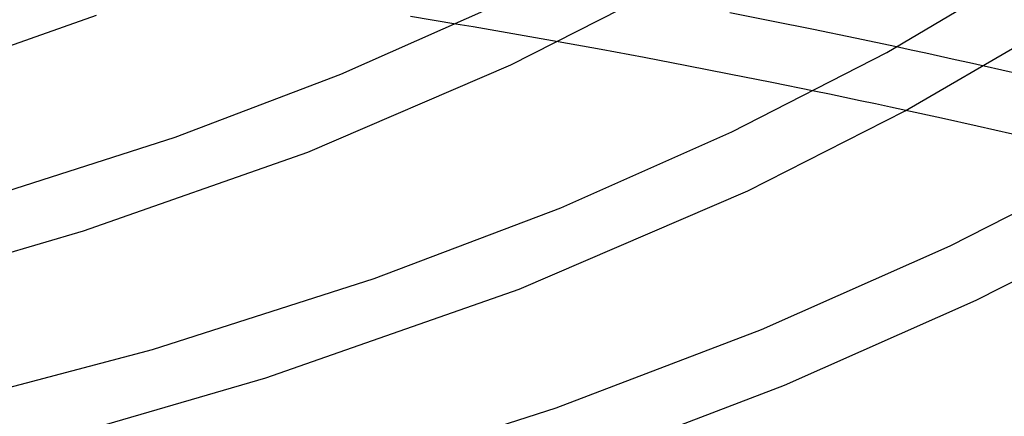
# Model space of a CAD drawing. Header units: millimetres. Extents: x -417 to 417, y -210 to 365.
# Tile 72 of 100: x 95 to 160, y 157 to 184. Entities that reach past the tile are written whole.
import ezdxf

# ---------------------------------------------------------------- set-up
doc = ezdxf.new("R2010")
doc.units = ezdxf.units.MM
doc.layers.add('HIDDEN', color=7, linetype='Continuous')
doc.layers.add('THICK', color=7, linetype='Continuous')

msp = doc.modelspace()

# ---------------------------------------------------------------- linework, layer by layer
at = {"layer": 'HIDDEN'}
for p, q in [((124.951, 183.368), (123.815, 183.561)), ((126.084, 183.174), (124.951, 183.368)), ((127.216, 182.978), (126.084, 183.174)), ((128.348, 182.78), (127.216, 182.978)), ((129.48, 182.58), (128.348, 182.78)), ((130.611, 182.378), (129.48, 182.58)), ((154.067, 181.828), (153.091, 182.037)), ((155.04, 181.617), (154.067, 181.828)), ((156.011, 181.406), (155.04, 181.617)), ((156.981, 181.193), (156.011, 181.406)), ((157.947, 180.979), (156.981, 181.193)), ((158.912, 180.764), (157.947, 180.979)), ((148.63, 178.89), (147.608, 179.102)), ((149.65, 178.677), (148.63, 178.89)), ((150.669, 178.463), (149.65, 178.677)), ((151.686, 178.247), (150.669, 178.463)), ((152.7, 178.03), (151.686, 178.247)), ((153.712, 177.812), (152.7, 178.03))]:
    msp.add_line(p, q, dxfattribs=at)
at = {"layer": 'THICK'}
for p, q in [((152.446, 181.68), (161.616, 187.108)), ((127.453, 180.857), (136.721, 185.563)), ((116.167, 180.23), (126.264, 184.709)), ((86.922, 179.569), (99.925, 184.149)), ((123.815, 183.561), (120.788, 184.065)), ((144.794, 183.756), (142.004, 184.309)), ((147.573, 183.192), (144.794, 183.756)), ((150.339, 182.619), (147.573, 183.192)), ((153.091, 182.037), (150.339, 182.619)), ((153.66, 177.784), (162.438, 182.9)), ((133.464, 181.859), (130.611, 182.378)), ((136.311, 181.33), (133.464, 181.859)), ((139.151, 180.789), (136.311, 181.33)), ((142.155, 176.395), (152.446, 181.68)), ((113.97, 175.041), (127.453, 180.857)), ((141.981, 180.237), (139.151, 180.789)), ((161.272, 180.231), (158.912, 180.764)), ((105.162, 176.041), (116.167, 180.23)), ((144.8, 179.674), (141.981, 180.237)), ((147.608, 179.102), (144.8, 179.674)), ((143.212, 172.482), (153.66, 177.784)), ((156.09, 177.293), (153.712, 177.812)), ((158.454, 176.767), (156.09, 177.293)), ((160.805, 176.235), (158.454, 176.767)), ((92.102, 171.853), (105.162, 176.041)), ((130.783, 171.351), (142.155, 176.395)), ((99.056, 169.801), (113.97, 175.041)), ((156.664, 168.804), (168.01, 174.63)), ((128.013, 165.934), (143.212, 172.482)), ((118.39, 166.633), (130.783, 171.351)), ((158.389, 165.195), (169.943, 171.128)), ((86.58, 166.167), (99.056, 169.801)), ((144.129, 163.244), (156.664, 168.804)), ((103.662, 161.911), (118.39, 166.633)), ((111.189, 160.033), (128.013, 165.934)), ((145.651, 159.545), (158.389, 165.195)), ((130.468, 158.044), (144.129, 163.244)), ((87.935, 157.773), (103.662, 161.911)), ((97.166, 155.957), (111.189, 160.033)), ((131.795, 154.27), (145.651, 159.545)), ((114.218, 152.834), (130.468, 158.044))]:
    msp.add_line(p, q, dxfattribs=at)

doc.saveas('drawing.dxf')
